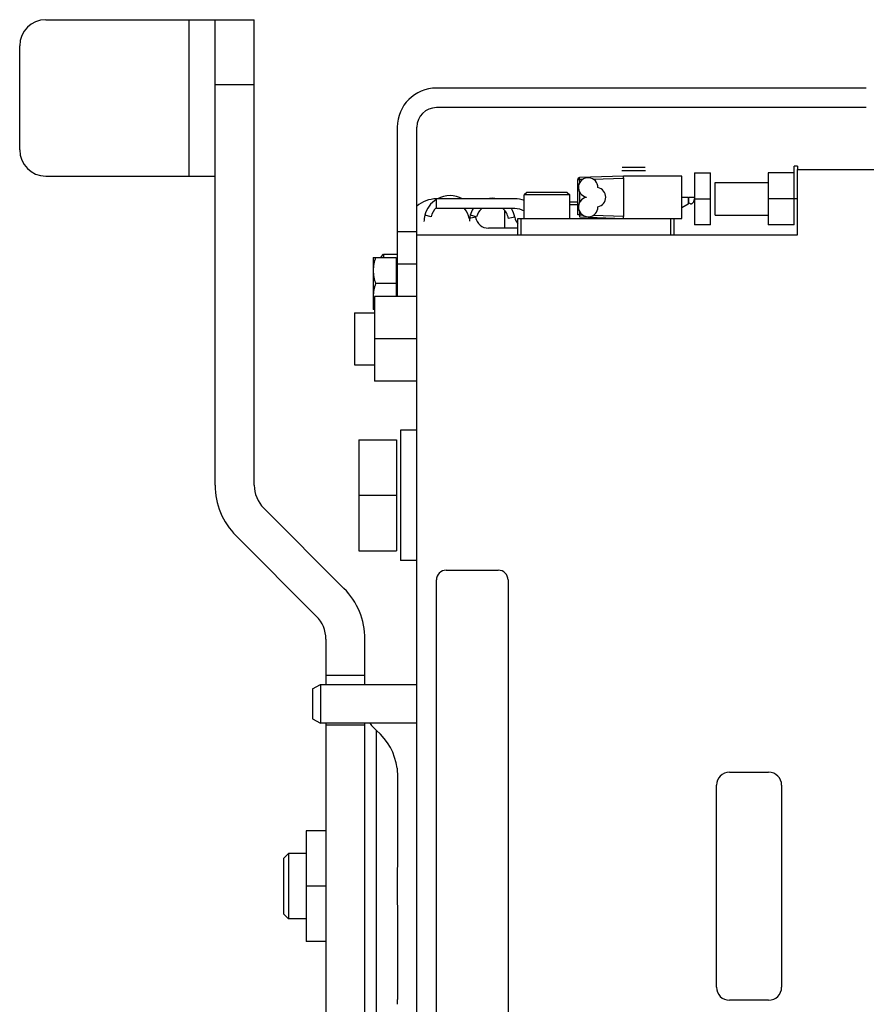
# Model space of a CAD drawing. Extents: x -1598 to 1181, y 8 to 1360.
# Tile 48 of 62: x 308 to 438, y 702 to 853. Entities that reach past the tile are written whole.
import ezdxf

# ---------------------------------------------------------------- set-up
doc = ezdxf.new("R2010")
doc.units = 0
doc.header["$LTSCALE"] = 65.395
doc.layers.add('SG38_1', color=7, linetype='CONTINUOUS')

msp = doc.modelspace()

# ---------------------------------------------------------------- linework, layer by layer
at = {"layer": 'SG38_1', "color": 6, "linetype": 'CONTINUOUS'}
for p, q in [((312.09, 853.04), (344.09, 853.04)), ((338.09, 781.6), (338.09, 853.04)), ((344.09, 781.6), (344.09, 853.04)), ((308.09, 833.04), (308.09, 849.04)), ((438.06, 842.54), (372.06, 842.54)), ((438.06, 839.54), (372.06, 839.54)), ((366.06, 836.54), (366.06, 810.54)), ((369.06, 620.04), (369.06, 836.54)), ((427.51, 830.54), (427.01, 830.54)), ((427.51, 820.04), (427.51, 830.04)), ((427.51, 830.04), (451.61, 830.04)), ((312.09, 829.04), (338.09, 829.04)), ((400.76, 829.04), (394.05, 828.8)), ((409.76, 829.04), (400.76, 829.04)), ((400.76, 828.74), (400.76, 822.84)), ((409.76, 822.54), (409.76, 829.04)), ((411.66, 829.54), (411.66, 821.54)), ((411.66, 829.54), (414.16, 829.54)), ((414.16, 821.54), (414.16, 829.54)), ((423.01, 829.54), (423.01, 821.54)), ((427.01, 829.54), (423.01, 829.54)), ((414.86, 828.04), (423.01, 828.04)), ((384.1, 825.54), (372.06, 825.54)), ((385.96, 826.54), (385.56, 826.14)), ((385.56, 822.54), (385.56, 826.14)), ((392.56, 826.14), (385.56, 826.14)), ((392.16, 826.54), (385.96, 826.54)), ((392.16, 826.54), (392.56, 826.14)), ((392.56, 822.54), (392.56, 826.14)), ((411.66, 825.54), (414.16, 825.54)), ((427.01, 825.54), (423.01, 825.54)), ((382.56, 821.04), (382.56, 823.73)), ((393.76, 825.04), (392.56, 825.04)), ((393.76, 824.64), (392.56, 824.64)), ((410.72, 824.72), (409.76, 824.17)), ((384.56, 820.04), (384.56, 822.54)), ((384.56, 822.54), (409.76, 822.54)), ((385.06, 820.04), (385.06, 822.54)), ((395.56, 822.54), (395.56, 822.72)), ((408.06, 820.04), (408.06, 822.54)), ((408.56, 820.04), (408.56, 822.54)), ((414.86, 823.04), (423.01, 823.04)), ((369.06, 820.04), (427.51, 820.04)), ((362.36, 816.54), (362.36, 808.54)), ((362.36, 816.54), (365.86, 816.54)), ((363.56, 816.64), (363.96, 817.04)), ((363.56, 816.64), (363.56, 816.54)), ((363.96, 817.04), (363.96, 816.54)), ((363.96, 817.04), (366.06, 817.04)), ((369.06, 815.54), (366.06, 815.54)), ((365.86, 812.54), (362.72, 812.54)), ((362.56, 810.54), (362.56, 797.54)), ((369.06, 810.54), (362.56, 810.54)), ((362.56, 808.54), (362.36, 808.54)), ((359.51, 808.04), (359.51, 800.04)), ((359.51, 808.04), (362.56, 808.04)), ((369.06, 804.04), (362.56, 804.04)), ((359.51, 800.04), (362.56, 800.04)), ((369.06, 797.54), (362.56, 797.54)), ((366.56, 790.04), (366.56, 770.04)), ((369.06, 790.04), (366.56, 790.04)), ((360.16, 788.54), (360.16, 771.54)), ((360.16, 788.54), (365.96, 788.54)), ((360.16, 780.04), (365.96, 780.04)), ((357.86, 765.75), (345.55, 778.06)), ((353.62, 761.5), (341.31, 773.82)), ((360.16, 771.54), (365.96, 771.54)), ((369.06, 770.04), (366.56, 770.04)), ((355.09, 757.97), (355.09, 750.99)), ((361.09, 750.99), (361.09, 757.97)), ((353.06, 750.31), (353.06, 745.73)), ((354.26, 750.99), (354.26, 745.04)), ((353.06, 745.73), (354.26, 745.04)), ((369.06, 745.04), (354.26, 745.04)), ((355.09, 745.04), (355.09, 687.54)), ((361.09, 687.54), (361.09, 745.04)), ((352.09, 728.54), (352.09, 711.54)), ((355.09, 728.54), (352.09, 728.54)), ((348.61, 724.29), (349.36, 725.04)), ((348.61, 724.29), (348.61, 715.79)), ((349.36, 725.04), (349.36, 715.04)), ((352.09, 725.04), (349.36, 725.04)), ((355.09, 720.04), (352.09, 720.04)), ((348.61, 715.79), (349.36, 715.04)), ((352.09, 715.04), (349.36, 715.04)), ((355.09, 711.54), (352.09, 711.54))]:
    msp.add_line(p, q, dxfattribs=at)
at = {"layer": 'SG38_1', "color": 9, "linetype": 'CONTINUOUS'}
for p, q in [((334.09, 829.04), (334.09, 853.04)), ((344.09, 843.04), (338.09, 843.04)), ((396.13, 828.58), (400.76, 828.74)), ((394.05, 823.07), (394.51, 823.06)), ((366.06, 820.54), (369.06, 820.54)), ((355.09, 752.44), (361.09, 752.44)), ((355.09, 744.82), (361.09, 744.82)), ((362.87, 696.15), (362.87, 743.93))]:
    msp.add_line(p, q, dxfattribs=at)
at = {"layer": 'SG38_1', "color": 2, "linetype": 'CONTINUOUS'}
for p, q in [((404.17, 829.84), (400.55, 829.84)), ((404.13, 830.34), (400.59, 830.34)), ((427.01, 821.54), (427.01, 830.54)), ((427.51, 830.54), (427.51, 830.04)), ((393.76, 823.07), (393.76, 828.5)), ((393.76, 828.5), (394.05, 828.5)), ((394.51, 828.52), (394.05, 828.5)), ((394.05, 828.5), (394.05, 828.02)), ((400.76, 828.74), (400.76, 829.04)), ((400.76, 828.79), (400.76, 828.74)), ((414.86, 823.04), (414.86, 828.04)), ((372.06, 824.04), (372.06, 825.54)), ((394.05, 826.56), (394.05, 825.02)), ((409.76, 825.79), (410.72, 825.79)), ((410.72, 825.79), (410.72, 824.72)), ((410.84, 825.79), (411.66, 825.79)), ((427.51, 825.54), (427.01, 825.54)), ((384.1, 824.04), (372.06, 824.04)), ((371.24, 822.79), (370.27, 823.04)), ((378.09, 822.71), (377.1, 822.54)), ((378.22, 822.78), (377.25, 823.04)), ((384.09, 822.71), (383.1, 822.55)), ((394.05, 823.07), (393.76, 823.07)), ((394.05, 823.56), (394.05, 823.07)), ((394.05, 822.77), (400.76, 822.54)), ((400.76, 822.84), (396.13, 823)), ((400.76, 822.54), (400.76, 822.84)), ((384.56, 821.04), (380.06, 821.04)), ((414.16, 821.54), (411.66, 821.54)), ((427.01, 821.54), (423.01, 821.54)), ((365.86, 816.54), (365.86, 810.54)), ((365.96, 788.54), (365.96, 771.54)), ((373.56, 768.54), (381.56, 768.54)), ((372.06, 673.04), (372.06, 767.04)), ((383.06, 767.04), (383.06, 673.04)), ((353.06, 750.31), (354.26, 750.99)), ((354.26, 750.99), (369.06, 750.99)), ((366.02, 738.16), (366.02, 738.16)), ((417.06, 737.54), (423.06, 737.54)), ((366.09, 736.53), (366.09, 724.18)), ((415.06, 704.54), (415.06, 735.54)), ((425.06, 735.54), (425.06, 704.54)), ((366.09, 715.9), (366.09, 703.55)), ((423.06, 702.54), (417.06, 702.54))]:
    msp.add_line(p, q, dxfattribs=at)
at = {"layer": 'SG38_1', "color": 6, "linetype": 'CONTINUOUS'}
for centre, radius, start, end in [((312.09, 849.04), 4, 90, 180), ((372.06, 836.54), 6, 90, 180), ((372.06, 836.54), 3, 90, 180), ((312.09, 833.04), 4, 180, 270), ((395.36, 827.29), 1.5, 358.8447, 258.4749), ((396.56, 825.79), 1.5, 281.5251, 78.4749), ((374.15, 822.04), 4, 121.4015, 165.5225), ((374.15, 822.04), 4, 61.0554, 118.9447), ((380.64, 822.14), 3.5, 76.3221, 103.6734), ((384.1, 821.04), 4.5, 71.0195, 90), ((395.36, 824.29), 1.5, 101.5251, 1.1553), ((380.64, 822.14), 3.5, 147.1167, 165.0994), ((374.15, 822.04), 4, 28.7878, 30.0062), ((380.64, 822.14), 3.5, 9.418, 32.887), ((374.15, 822.04), 4, 9.5941, 11.298), ((349.09, 781.6), 11, 180, 225), ((349.09, 781.6), 5, 180, 225), ((350.09, 757.97), 11, 0, 45), ((350.09, 757.97), 5, 0, 45), ((366.09, 747.76), 5, 213.0156, 229.9948), ((357.09, 737.04), 9, 7.1809, 49.9948)]:
    msp.add_arc(centre, radius, start, end, dxfattribs=at)
at = {"layer": 'SG38_1', "color": 2, "linetype": 'CONTINUOUS'}
for centre, radius, start, end in [((394.06, 828.5), 0.3, 92, 180), ((372.06, 821.04), 4.5, 90, 131.8199), ((396.56, 825.79), 1.5, 178.8448, 181.1552), ((374.15, 822.04), 3, 134.0047, 165.5225), ((374.15, 822.04), 3, 9.5941, 41.8231), ((380.64, 822.14), 2.5, 130.5274, 165.0994), ((380.64, 822.14), 2.5, 9.418, 49.4694), ((384.1, 821.04), 3, 60.7947, 90.0001), ((374.15, 822.04), 4, 165.5225, 180), ((380.64, 822.14), 3.5, 165.0994, 180), ((380.06, 823.04), 2, 189.5941, 270), ((386.06, 823.04), 2, 189.418, 221.4015), ((398.06, 823.04), 2, 345.5187, 346.2995), ((373.56, 767.04), 1.5, 90.0001, 179.9999), ((381.56, 767.04), 1.5, 0.0001, 89.9999), ((417.06, 735.54), 2, 90, 180), ((423.06, 735.54), 2, 0, 90), ((417.06, 704.54), 2, 180, 270), ((423.06, 704.54), 2, 270, 360)]:
    msp.add_arc(centre, radius, start, end, dxfattribs=at)
for points, knots in [([(394.05, 828.5), (394.05, 828.54), (394.05, 828.6), (394.05, 828.67), (394.05, 828.71), (394.05, 828.75), (394.05, 828.78), (394.05, 828.79), (394.05, 828.8), (394.05, 828.8), (394.05, 828.8), (394.05, 828.8)], [0, 0, 0, 0, 0.381911, 0.554436, 0.705672, 0.829838, 0.922208, 0.955341, 0.979354, 0.994108, 1, 1, 1, 1]), ([(410.84, 824.93), (410.84, 824.99), (410.84, 825.12), (410.84, 825.38), (410.84, 825.57), (410.84, 825.7)], [0, 0, 0, 0, 0.25, 0.5, 1, 1, 1, 1]), ([(394.05, 823.07), (394.05, 823.03), (394.05, 822.98), (394.05, 822.91), (394.05, 822.86), (394.05, 822.83), (394.05, 822.8), (394.05, 822.79), (394.05, 822.78), (394.05, 822.78), (394.05, 822.77), (394.05, 822.77)], [0, 0, 0, 0, 0.381911, 0.554436, 0.705672, 0.829838, 0.922208, 0.955341, 0.979354, 0.994108, 1, 1, 1, 1]), ([(366.02, 738.16), (366.02, 738.12), (366.06, 737.58), (366.09, 737.03), (366.09, 736.53)], [0, 0, 0, 0, 0.071277, 1, 1, 1, 1]), ([(366.09, 724.18), (366.09, 723.88), (366.07, 723.25), (366.04, 722.25), (366.02, 721.16), (366.02, 720.42), (366.02, 720.04)], [0, 0, 0, 0, 0.213609, 0.460145, 0.725491, 1, 1, 1, 1]), ([(366.02, 720.04), (366.02, 719.66), (366.02, 718.92), (366.04, 717.83), (366.07, 716.83), (366.09, 716.2), (366.09, 715.9)], [0, 0, 0, 0, 0.274506, 0.539846, 0.786396, 1, 1, 1, 1]), ([(366.09, 703.55), (366.09, 703.31), (366.08, 702.98), (366.06, 702.57), (366.05, 702.34), (366.03, 702.16), (366.03, 702.03), (366.02, 701.96), (366.02, 701.92), (366.02, 701.91)], [0, 0, 0, 0, 0.43891, 0.609904, 0.749949, 0.859766, 0.938239, 0.984785, 1, 1, 1, 1])]:
    msp.add_open_spline(points, degree=3, knots=knots, dxfattribs=at)
msp.add_open_spline([(410.84, 825.7), (410.84, 825.73), (410.84, 825.76), (410.84, 825.79)], degree=3, dxfattribs=at)
at = {"layer": 'SG38_1', "color": 6, "linetype": 'CONTINUOUS'}
for points, knots in [([(410.84, 824.93), (410.89, 824.88), (410.99, 824.8), (411.16, 824.78), (411.29, 824.81), (411.4, 824.88), (411.49, 824.98), (411.62, 825.19), (411.66, 825.39), (411.66, 825.54)], [0, 0, 0, 0, 0.159985, 0.266454, 0.360007, 0.453587, 0.554561, 0.66964, 1, 1, 1, 1]), ([(362.72, 816.54), (362.61, 816.22), (362.43, 815.56), (362.36, 814.88), (362.36, 814.54)], [0, 0, 0, 0, 0.50188, 1, 1, 1, 1]), ([(362.36, 814.54), (362.36, 814.2), (362.43, 813.52), (362.61, 812.86), (362.72, 812.54)], [0, 0, 0, 0, 0.49812, 1, 1, 1, 1]), ([(362.72, 812.54), (362.61, 812.22), (362.43, 811.56), (362.36, 810.88), (362.36, 810.54)], [0, 0, 0, 0, 0.50188, 1, 1, 1, 1]), ([(362.36, 810.54), (362.36, 810.29), (362.4, 809.79), (362.5, 809.31), (362.56, 809.07)], [0, 0, 0, 0, 0.498886, 1, 1, 1, 1])]:
    msp.add_open_spline(points, degree=3, knots=knots, dxfattribs=at)

doc.saveas('drawing.dxf')
